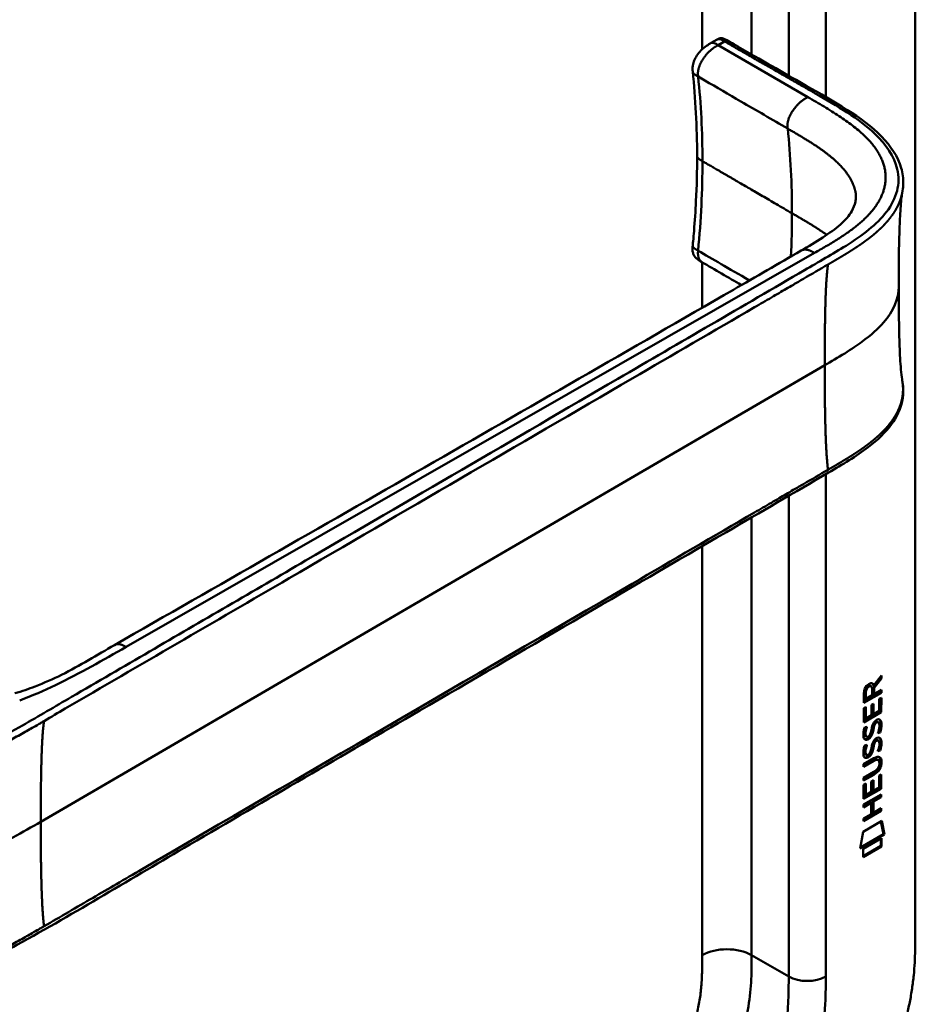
# Model space of a CAD drawing. Header units: millimetres. Extents: x 20 to 833, y 20 to 574.
# Tile 11 of 22: x 374 to 415, y 168 to 213. Entities that reach past the tile are written whole.
import ezdxf

# ---------------------------------------------------------------- set-up
doc = ezdxf.new("R2010")
doc.units = ezdxf.units.MM
doc.header["$LTSCALE"] = 2
doc.layers.add('Sichtbare Kanten(DIN)', color=7, linetype='Continuous', lineweight=50)
doc.layers.add('Sichtbare tangentiale Kanten(DIN)', color=7, linetype='Continuous', lineweight=50)

msp = doc.modelspace()

# ---------------------------------------------------------------- linework, layer by layer
at = {"layer": 'Sichtbare Kanten(DIN)'}
for p, q in [((415.378, 233.433), (415.378, 170.912)), ((406.029, 211.625), (406.311, 211.787)), ((406.029, 211.624), (406.029, 211.624)), ((405.185, 210.314), (405.185, 210.314)), ((405.386, 206.442), (405.386, 206.442)), ((405.603, 201.589), (405.603, 201.589)), ((408.589, 199.853), (408.589, 199.853)), ((413.484, 182.207), (413.822, 182.661)), ((413.822, 182.661), (413.822, 182.519)), ((413.315, 182.195), (413.357, 182.171)), ((413.442, 182.232), (413.484, 182.207)), ((413.78, 182.543), (413.457, 182.11)), ((413.822, 182.519), (413.499, 182.086)), ((413.78, 182.604), (413.78, 182.543)), ((413.78, 182.543), (413.822, 182.519)), ((413.779, 181.894), (413.013, 181.452)), ((413.822, 181.869), (413.013, 181.403)), ((413.013, 181.403), (413.014, 181.833)), ((413.07, 181.9), (413.07, 181.609)), ((413.112, 181.875), (413.112, 181.585)), ((413.112, 181.585), (413.4, 181.751)), ((413.4, 181.751), (413.4, 182.041)), ((413.457, 182.11), (413.456, 181.832)), ((413.456, 181.832), (413.499, 181.808)), ((413.457, 182.11), (413.499, 182.086)), ((413.499, 182.086), (413.499, 181.808)), ((413.499, 181.808), (413.822, 181.994)), ((413.779, 181.969), (413.779, 181.894)), ((413.779, 181.894), (413.822, 181.869)), ((413.822, 181.994), (413.822, 181.869)), ((413.07, 181.609), (413.112, 181.585)), ((413.364, 180.837), (413.365, 181.31)), ((413.365, 181.31), (413.463, 181.367)), ((413.421, 181.342), (413.42, 180.918)), ((413.463, 181.367), (413.463, 180.894)), ((413.723, 181.582), (413.822, 181.639)), ((413.723, 181.044), (413.723, 181.582)), ((413.779, 181.614), (413.779, 181.002)), ((413.822, 181.639), (413.821, 180.977)), ((413.013, 181.166), (413.112, 181.223)), ((413.013, 180.511), (413.013, 181.166)), ((413.779, 181.002), (413.013, 180.56)), ((413.821, 180.977), (413.013, 180.511)), ((413.069, 181.198), (413.069, 180.716)), ((413.112, 181.223), (413.111, 180.691)), ((413.111, 180.691), (413.364, 180.837)), ((413.42, 180.918), (413.463, 180.894)), ((413.463, 180.894), (413.723, 181.044)), ((413.779, 181.002), (413.821, 180.977)), ((413.069, 180.716), (413.111, 180.691)), ((413.484, 180.442), (413.527, 180.418)), ((413.564, 180.527), (413.561, 180.525)), ((413.564, 180.527), (413.607, 180.502)), ((413.607, 180.502), (413.603, 180.501)), ((413.644, 180.534), (413.686, 180.51)), ((413.061, 180.287), (413.157, 180.309)), ((413.074, 179.908), (413.076, 179.904)), ((413.31, 179.963), (413.313, 179.971)), ((413.418, 180.2), (413.46, 180.176)), ((413.432, 180.273), (413.474, 180.249)), ((413.723, 180.073), (413.765, 180.049)), ((413.061, 179.454), (413.156, 179.477)), ((413.102, 179.874), (413.144, 179.849)), ((413.117, 179.884), (413.119, 179.879)), ((413.484, 179.61), (413.526, 179.586)), ((413.564, 179.695), (413.56, 179.693)), ((413.564, 179.695), (413.606, 179.67)), ((413.606, 179.67), (413.603, 179.669)), ((413.643, 179.702), (413.686, 179.678)), ((413.074, 179.076), (413.076, 179.072)), ((413.101, 179.042), (413.144, 179.017)), ((413.116, 179.052), (413.118, 179.047)), ((413.31, 179.131), (413.313, 179.139)), ((413.417, 179.368), (413.46, 179.344)), ((413.431, 179.441), (413.473, 179.417)), ((413.722, 179.241), (413.765, 179.217)), ((413.011, 178.6), (413.477, 178.868)), ((413.441, 178.773), (413.011, 178.525)), ((413.483, 178.749), (413.011, 178.476)), ((413.011, 178.476), (413.011, 178.6)), ((413.635, 178.813), (413.678, 178.789)), ((413.732, 178.636), (413.732, 178.639)), ((413.011, 177.968), (413.483, 178.24)), ((413.434, 178.137), (413.011, 177.893)), ((413.476, 178.113), (413.011, 177.844)), ((413.721, 178.074), (413.819, 178.13)), ((413.777, 178.106), (413.776, 177.493)), ((413.819, 178.13), (413.819, 177.469)), ((413.01, 177.003), (413.011, 177.658)), ((413.011, 177.844), (413.011, 177.968)), ((413.011, 177.658), (413.109, 177.715)), ((413.067, 177.69), (413.066, 177.207)), ((413.109, 177.715), (413.109, 177.183)), ((413.362, 177.802), (413.461, 177.858)), ((413.362, 177.329), (413.362, 177.802)), ((413.418, 177.834), (413.418, 177.41)), ((413.461, 177.858), (413.46, 177.386)), ((413.72, 177.535), (413.721, 178.074)), ((413.776, 177.493), (413.01, 177.052)), ((413.819, 177.469), (413.01, 177.003)), ((413.01, 176.743), (413.818, 177.21)), ((413.066, 177.207), (413.109, 177.183)), ((413.109, 177.183), (413.362, 177.329)), ((413.418, 177.41), (413.46, 177.386)), ((413.46, 177.386), (413.72, 177.535)), ((413.776, 177.493), (413.819, 177.469)), ((413.818, 177.21), (413.818, 177.086)), ((413.319, 176.847), (413.01, 176.669)), ((413.361, 176.823), (413.01, 176.62)), ((413.319, 176.847), (413.361, 176.823)), ((413.361, 176.314), (413.361, 176.823)), ((413.776, 177.111), (413.419, 176.905)), ((413.419, 176.905), (413.419, 176.397)), ((413.419, 176.905), (413.462, 176.881)), ((413.818, 177.086), (413.462, 176.881)), ((413.462, 176.881), (413.462, 176.372)), ((413.776, 177.185), (413.776, 177.111)), ((413.776, 177.111), (413.818, 177.086)), ((413.775, 176.479), (413.009, 176.037)), ((413.818, 176.454), (413.009, 175.988)), ((413.009, 176.111), (413.361, 176.314)), ((413.01, 176.62), (413.01, 176.743)), ((413.419, 176.397), (413.462, 176.372)), ((413.462, 176.372), (413.818, 176.577)), ((413.775, 176.553), (413.775, 176.479)), ((413.775, 176.479), (413.818, 176.454)), ((413.818, 176.577), (413.818, 176.454)), ((412.989, 175.505), (413.839, 175.995)), ((413.009, 175.988), (413.009, 176.111)), ((413.805, 175.975), (413.924, 175.396)), ((413.839, 175.995), (413.966, 175.371)), ((412.859, 174.733), (412.989, 175.505)), ((413.966, 175.371), (412.859, 174.733)), ((413.924, 175.396), (412.868, 174.787)), ((412.989, 174.715), (413.836, 175.203)), ((413.794, 175.179), (413.794, 174.855)), ((413.836, 175.203), (413.836, 174.83)), ((413.924, 175.396), (413.966, 175.371)), ((413.794, 174.855), (412.989, 174.391)), ((413.836, 174.83), (412.989, 174.342)), ((412.989, 174.342), (412.989, 174.715)), ((413.794, 174.855), (413.836, 174.83))]:
    msp.add_line(p, q, dxfattribs=at)
for centre, major_axis, ratio, start_param, end_param in [((413.403, 181.84), (-0.175, 0.346), 0.819444, 0.044165, 1.01691), ((413.052, 181.561), (0.368, 0.732), 0.34929, 5.940544, 6.771352), ((413.009, 181.586), (0.368, 0.732), 0.34929, 5.940544, 6.177403), ((413.446, 181.815), (-0.175, 0.346), 0.819444, 0.044165, 1.01691), ((413.378, 179.868), (0.258, 0.67), 0.280159, 6.239264, 6.601156), ((413.42, 179.844), (0.258, 0.67), 0.280159, 6.079768, 6.601156), ((413.432, 181.131), (0.327, 1.256), 0.153171, 2.885023, 2.945982), ((413.294, 179.962), (0.0284, 0.0613), 0.214041, 4.52817, 4.836248), ((413.285, 180.289), (0.178, 0.418), 0.325758, 2.860979, 3.102051), ((413.475, 181.106), (0.327, 1.256), 0.153171, 2.885023, 2.945982), ((413.328, 180.265), (0.178, 0.418), 0.325758, 2.860979, 3.321272), ((413.377, 179.037), (0.258, 0.669), 0.280374, 6.239236, 6.601395), ((413.42, 179.013), (0.258, 0.669), 0.280374, 6.079702, 6.601395), ((413.456, 180.393), (0.352, 1.35), 0.146604, 2.895407, 2.954548), ((413.287, 179.461), (0.18, 0.422), 0.324198, 2.862775, 3.102561), ((413.498, 180.369), (0.352, 1.35), 0.146604, 2.895407, 2.954548), ((413.329, 179.437), (0.18, 0.422), 0.324198, 2.862775, 3.320606), ((413.293, 179.13), (0.0284, 0.0613), 0.214041, 4.52817, 4.836248), ((412.355, 179.043), (1.388, -0.568), 0.642788, 5.820817, 6.539156), ((412.397, 179.019), (1.388, -0.568), 0.642788, 5.820817, 6.539156), ((412.396, 176.718), (1.355, 2.199), 0.216474, 5.945573, 6.664037), ((407.104, 181.288), (6.595, -2.821), 0.235363, 6.108423, 6.383356), ((412.354, 176.742), (1.355, 2.199), 0.216474, 5.945573, 6.245566)]:
    msp.add_ellipse(centre, major_axis=major_axis, ratio=ratio, start_param=start_param, end_param=end_param, dxfattribs=at)
for points, knots in [([(359.517, 211.749), (360.46, 212.294), (361.403, 212.838), (363.477, 214.036), (364.608, 214.689), (367.097, 216.126), (368.455, 216.91), (371.442, 218.634), (373.071, 219.575), (376.655, 221.644), (378.61, 222.773), (382.911, 225.256), (385.257, 226.61), (390.418, 229.59), (393.233, 231.216), (397.535, 233.699), (399.021, 234.557), (400.507, 235.415)], [0.000002, 0.000002, 0.000002, 0.000002, 1, 1, 2.2, 2.2, 3.64, 3.64, 5.368, 5.368, 7.4416, 7.4416, 9.92992, 9.92992, 12.915904, 12.915904, 14.492315, 14.492315, 14.492315, 14.492315]), ([(405.185, 210.314), (405.182, 210.35), (405.177, 210.391), (405.175, 210.486), (405.179, 210.543), (405.201, 210.674), (405.224, 210.751), (405.288, 210.902), (405.33, 210.977), (405.431, 211.128), (405.493, 211.204), (405.639, 211.357), (405.726, 211.431), (405.887, 211.543), (405.962, 211.586), (406.029, 211.625)], [0, 0, 0, 0, 0.0359077, 0.0359077, 0.0808895, 0.0808895, 0.1413907, 0.1413907, 0.2046198, 0.2046198, 0.2783665, 0.2783665, 0.3691868, 0.3691868, 0.4424007, 0.4424007, 0.4424007, 0.4424007]), ([(406.315, 211.789), (406.326, 211.795), (406.337, 211.802), (406.363, 211.816), (406.378, 211.823), (406.408, 211.834), (406.424, 211.838), (406.456, 211.844), (406.472, 211.846), (406.505, 211.845), (406.523, 211.843), (406.566, 211.835), (406.59, 211.827), (406.659, 211.799), (406.701, 211.776), (406.854, 211.687), (406.959, 211.627), (407.345, 211.407), (407.62, 211.245), (408.725, 210.615), (409.555, 210.137), (411.633, 208.947), (412.951, 208.235), (414.258, 206.902), (414.584, 206.413), (414.799, 205.664), (414.832, 205.424), (414.821, 205.073), (414.813, 204.974), (414.792, 204.847), (414.79, 204.836), (414.788, 204.82), (414.787, 204.816), (414.786, 204.808), (414.785, 204.805), (414.784, 204.8), (414.784, 204.798), (414.783, 204.795), (414.783, 204.794), (414.783, 204.792), (414.783, 204.792), (414.783, 204.791), (414.782, 204.79), (414.782, 204.789), (414.782, 204.789), (414.782, 204.788), (414.782, 204.788), (414.782, 204.788)], [0.000843, 0.000843, 0.000843, 0.000843, 0.012002, 0.012002, 0.024086, 0.024086, 0.036304, 0.036304, 0.04868, 0.04868, 0.063766, 0.063766, 0.086736, 0.086736, 0.130268, 0.130268, 0.24534, 0.24534, 0.53744, 0.53744, 1.413741, 1.413741, 2.732266, 2.732266, 3.383583, 3.383583, 3.678745, 3.678745, 3.79819, 3.79819, 3.809282, 3.809282, 3.813105, 3.813105, 3.815784, 3.815784, 3.817258, 3.817258, 3.818042, 3.818042, 3.818425, 3.818425, 3.819027, 3.819027, 3.819626, 3.819626, 3.819766, 3.819766, 3.819766, 3.819766]), ([(405.185, 202.339), (405.187, 202.356), (405.188, 202.374), (405.195, 202.442), (405.2, 202.494), (405.218, 202.7), (405.232, 202.854), (405.282, 203.47), (405.312, 203.928), (405.369, 205.078), (405.386, 205.765), (405.386, 206.442)], [0, 0, 0, 0, 0.01508, 0.01508, 0.060317, 0.060317, 0.196032, 0.196032, 0.603239, 0.603239, 1.22638, 1.22638, 1.22638, 1.22638]), ([(410.146, 202.114), (410.828, 202.509), (411.502, 202.911), (412.178, 203.519), (412.35, 203.721), (412.548, 204.063), (412.604, 204.206), (412.649, 204.421), (412.657, 204.493), (412.661, 204.596), (412.66, 204.63), (412.657, 204.675), (412.656, 204.69), (412.654, 204.707), (412.654, 204.713), (412.653, 204.717), (412.653, 204.718), (412.653, 204.718)], [0.000047, 0.000047, 0.000047, 0.000047, 0.726132, 0.726132, 1.094003, 1.094003, 1.349296, 1.349296, 1.479575, 1.479575, 1.54524, 1.54524, 1.578485, 1.578485, 1.595558, 1.595558, 1.603306, 1.603306, 1.603306, 1.603306]), ([(414.782, 204.788), (414.772, 204.73), (414.759, 204.647), (414.734, 204.433), (414.72, 204.295), (414.686, 203.858), (414.671, 203.539), (414.625, 202.325), (414.617, 201.393), (414.617, 200.467)], [0, 0, 0, 0, 0.124269, 0.124269, 0.280476, 0.280476, 0.595236, 0.595236, 1.460829, 1.460829, 1.460829, 1.460829]), ([(378.708, 184.052), (388.176, 189.473), (397.642, 194.895), (408.082, 200.921), (409.114, 201.517), (410.146, 202.114)], [0, 0, 0, 0, 10.000028, 10.000028, 11.098058, 11.098058, 11.098058, 11.098058]), ([(405.602, 201.588), (405.584, 201.598), (405.563, 201.61), (405.519, 201.636), (405.496, 201.65), (405.447, 201.681), (405.422, 201.699), (405.369, 201.741), (405.342, 201.767), (405.287, 201.827), (405.262, 201.863), (405.218, 201.946), (405.2, 201.995), (405.177, 202.107), (405.174, 202.171), (405.179, 202.269), (405.182, 202.305), (405.185, 202.339)], [0, 0, 0, 0, 0.0211447, 0.0211447, 0.0416819, 0.0416819, 0.0646787, 0.0646787, 0.0929056, 0.0929056, 0.1280334, 0.1280334, 0.1708261, 0.1708261, 0.2232514, 0.2232514, 0.2531817, 0.2531817, 0.2531817, 0.2531817]), ([(414.617, 200.467), (414.617, 199.696), (414.624, 198.922), (414.654, 197.788), (414.668, 197.412), (414.701, 196.878), (414.714, 196.703), (414.746, 196.382), (414.766, 196.234), (414.782, 196.146)], [0, 0, 0, 0, 0.721466, 0.721466, 1.084261, 1.084261, 1.269024, 1.269024, 1.460513, 1.460513, 1.460513, 1.460513]), ([(414.782, 196.146), (414.782, 196.145), (414.782, 196.145), (414.782, 196.144), (414.782, 196.143), (414.782, 196.142), (414.782, 196.142), (414.783, 196.14), (414.783, 196.14), (414.783, 196.138), (414.783, 196.137), (414.784, 196.135), (414.784, 196.133), (414.785, 196.13), (414.785, 196.127), (414.786, 196.121), (414.787, 196.116), (414.789, 196.103), (414.791, 196.093), (414.797, 196.059), (414.8, 196.035), (414.813, 195.94), (414.819, 195.873), (414.833, 195.606), (414.817, 195.413), (414.702, 194.853), (414.532, 194.495), (414.015, 193.784), (413.643, 193.433), (412.676, 192.694), (412.041, 192.321), (409.848, 191.042), (408.287, 190.134), (402.045, 186.499), (397.364, 183.773), (389.171, 179.003), (385.66, 176.958), (379.516, 173.38), (376.951, 171.809), (373.389, 169.855), (372.479, 169.411), (370.947, 168.91), (370.381, 168.756), (369.499, 168.685), (369.185, 168.693), (368.722, 168.772), (368.563, 168.812), (368.331, 168.893), (368.254, 168.924), (368.139, 168.977), (368.1, 168.996), (368.042, 169.026), (368.023, 169.036), (367.993, 169.053), (367.982, 169.059), (367.967, 169.067), (367.961, 169.071), (367.953, 169.075), (367.95, 169.077), (367.946, 169.079), (367.944, 169.08), (367.942, 169.082), (367.94, 169.083), (367.939, 169.083)], [0, 0, 0, 0, 0.000812, 0.000812, 0.001159, 0.001159, 0.001709, 0.001709, 0.00226, 0.00226, 0.00297, 0.00297, 0.004051, 0.004051, 0.005946, 0.005946, 0.009784, 0.009784, 0.018899, 0.018899, 0.044942, 0.044942, 0.123041, 0.123041, 0.357876, 0.357876, 0.819393, 0.819393, 1.341428, 1.341428, 2.016287, 2.016287, 3.678544, 3.678544, 8.665313, 8.665313, 12.405389, 12.405389, 15.210451, 15.210451, 16.085372, 16.085372, 16.55485, 16.55485, 16.809473, 16.809473, 16.944798, 16.944798, 17.014076, 17.014076, 17.049094, 17.049094, 17.066817, 17.066817, 17.075861, 17.075861, 17.080537, 17.080537, 17.082986, 17.082986, 17.084274, 17.084274, 17.085621, 17.085621, 17.085621, 17.085621]), ([(374.149, 181.846), (374.471, 181.935), (374.777, 182.04), (375.496, 182.318), (375.897, 182.5), (377.14, 183.116), (377.902, 183.59), (378.708, 184.052)], [0, 0, 0, 0, 0.257742, 0.257742, 0.636588, 0.636588, 1.488142, 1.488142, 1.488142, 1.488142]), ([(413.635, 178.813), (413.633, 178.815), (413.63, 178.816), (413.61, 178.825), (413.59, 178.826), (413.529, 178.818), (413.484, 178.798), (413.441, 178.773)], [0.06065051, 0.06065051, 0.06065051, 0.06065051, 0.06439039, 0.06439039, 0.08887549, 0.08887549, 0.13413559, 0.13413559, 0.13413559, 0.13413559]), ([(413.732, 178.639), (413.732, 178.654), (413.732, 178.669), (413.727, 178.711), (413.721, 178.736), (413.7, 178.773), (413.687, 178.785), (413.653, 178.8), (413.633, 178.802), (413.571, 178.794), (413.526, 178.773), (413.483, 178.749)], [0, 0, 0, 0, 0.0140042, 0.0140042, 0.0408947, 0.0408947, 0.0643904, 0.0643904, 0.0888755, 0.0888755, 0.1341356, 0.1341356, 0.1341356, 0.1341356]), ([(407.73, 157.749), (407.896, 157.845), (408.229, 158.042), (408.65, 158.306), (409.074, 158.588), (409.414, 158.83), (409.839, 159.154), (410.179, 159.433), (410.6, 159.805), (410.934, 160.122), (411.344, 160.542), (411.666, 160.897), (412.058, 161.361), (412.362, 161.748), (412.727, 162.249), (413.007, 162.663), (413.339, 163.194), (413.59, 163.627), (413.882, 164.175), (414.098, 164.619), (414.344, 165.176), (414.522, 165.622), (414.72, 166.177), (414.858, 166.618), (415.005, 167.162), (415.103, 167.59), (415.201, 168.115), (415.262, 168.527), (415.317, 169.029), (415.346, 169.421), (415.368, 169.899), (415.378, 170.366), (415.378, 170.731), (415.378, 170.912)], [0.0000069, 0.0000069, 0.0000069, 0.0000069, 0.0407043, 0.0814017, 0.1017504, 0.1424478, 0.1627965, 0.203494, 0.2238427, 0.2645401, 0.2848888, 0.3255862, 0.3459349, 0.3866323, 0.406981, 0.4476784, 0.4680271, 0.5087246, 0.5290733, 0.5697707, 0.5901194, 0.6308168, 0.6511655, 0.6918629, 0.7122116, 0.752909, 0.7732577, 0.8139552, 0.8343039, 0.8750013, 0.89535, 0.9360474, 0.9767448, 0.9767448, 0.9767448, 0.9767448])]:
    msp.add_open_spline(points, degree=3, knots=knots, dxfattribs=at)
for points in [[(406.311, 211.787), (406.312, 211.788), (406.312, 211.788), (406.313, 211.788)], [(405.386, 206.442), (405.386, 207.773), (405.311, 209.088), (405.185, 210.314)], [(407.415, 200.536), (406.811, 200.887), (406.207, 201.237), (405.602, 201.588)], [(413.014, 181.833), (413.018, 181.979), (413.083, 182.168), (413.257, 182.268)], [(413.315, 182.195), (413.293, 182.208), (413.261, 182.205), (413.216, 182.179)], [(413.4, 182.041), (413.4, 182.13), (413.376, 182.222), (413.258, 182.155)], [(413.364, 180.169), (413.388, 180.303), (413.417, 180.389), (413.457, 180.467)], [(413.484, 180.442), (413.464, 180.402), (413.447, 180.347), (413.432, 180.273)], [(413.457, 180.467), (413.483, 180.518), (413.52, 180.563), (413.571, 180.6)], [(413.527, 180.418), (413.507, 180.377), (413.489, 180.322), (413.474, 180.249)], [(413.561, 180.525), (413.526, 180.505), (413.505, 180.482), (413.484, 180.442)], [(413.603, 180.501), (413.569, 180.481), (413.548, 180.458), (413.527, 180.418)], [(413.571, 180.6), (413.652, 180.66), (413.732, 180.673), (413.787, 180.601)], [(413.721, 180.228), (413.741, 180.348), (413.741, 180.438), (413.711, 180.485)], [(413.726, 180.645), (413.733, 180.64), (413.739, 180.633), (413.744, 180.626)], [(413.744, 180.626), (413.776, 180.585), (413.791, 180.522), (413.791, 180.434)], [(413.791, 180.434), (413.791, 180.406), (413.789, 180.377), (413.786, 180.345)], [(413.787, 180.601), (413.818, 180.56), (413.833, 180.497), (413.833, 180.409)], [(413.833, 180.409), (413.833, 180.382), (413.831, 180.352), (413.829, 180.32)], [(413.026, 179.783), (413.001, 179.847), (412.992, 179.919), (413.004, 180.033)], [(413.004, 180.033), (413.009, 180.081), (413.021, 180.156), (413.041, 180.224)], [(413.041, 180.224), (413.047, 180.243), (413.061, 180.286), (413.061, 180.287)], [(413.071, 180.157), (413.053, 180.064), (413.051, 179.989), (413.067, 179.928)], [(413.105, 180.297), (413.094, 180.255), (413.077, 180.19), (413.071, 180.157)], [(413.113, 180.132), (413.095, 180.039), (413.093, 179.965), (413.11, 179.904)], [(413.157, 180.309), (413.157, 180.309), (413.123, 180.183), (413.113, 180.132)], [(413.177, 179.843), (413.218, 179.848), (413.272, 179.89), (413.301, 179.945)], [(413.363, 179.992), (413.331, 179.904), (413.276, 179.82), (413.186, 179.77)], [(413.406, 179.967), (413.373, 179.88), (413.318, 179.796), (413.228, 179.745)], [(413.313, 179.971), (413.333, 180.018), (413.349, 180.08), (413.364, 180.169)], [(413.418, 180.2), (413.402, 180.113), (413.385, 180.049), (413.363, 179.992)], [(413.46, 180.176), (413.445, 180.089), (413.427, 180.024), (413.406, 179.967)], [(413.432, 180.273), (413.429, 180.262), (413.418, 180.201), (413.418, 180.2)], [(413.474, 180.249), (413.472, 180.238), (413.46, 180.177), (413.46, 180.176)], [(413.661, 180.017), (413.661, 180.017), (413.705, 180.125), (413.721, 180.228)], [(413.765, 180.049), (413.759, 180.047), (413.661, 180.017), (413.661, 180.017)], [(413.723, 180.073), (413.72, 180.072), (413.699, 180.066), (413.677, 180.059)], [(413.786, 180.345), (413.778, 180.232), (413.733, 180.098), (413.723, 180.073)], [(413.829, 180.32), (413.82, 180.207), (413.776, 180.074), (413.765, 180.049)], [(413.184, 179.724), (413.121, 179.699), (413.056, 179.709), (413.026, 179.783)], [(413.142, 179.749), (413.112, 179.737), (413.081, 179.732), (413.054, 179.74)], [(413.104, 179.465), (413.093, 179.423), (413.077, 179.358), (413.07, 179.324)], [(413.156, 179.477), (413.156, 179.477), (413.122, 179.351), (413.113, 179.3)], [(413.186, 179.77), (413.157, 179.754), (413.151, 179.753), (413.142, 179.749)], [(413.228, 179.745), (413.2, 179.729), (413.194, 179.728), (413.184, 179.724)], [(413.364, 179.337), (413.387, 179.471), (413.416, 179.557), (413.456, 179.635)], [(413.484, 179.61), (413.464, 179.57), (413.446, 179.515), (413.431, 179.441)], [(413.456, 179.635), (413.483, 179.686), (413.519, 179.731), (413.57, 179.768)], [(413.526, 179.586), (413.506, 179.545), (413.489, 179.49), (413.473, 179.417)], [(413.56, 179.693), (413.526, 179.673), (413.505, 179.65), (413.484, 179.61)], [(413.603, 179.669), (413.568, 179.649), (413.547, 179.626), (413.526, 179.586)], [(413.57, 179.768), (413.652, 179.827), (413.732, 179.841), (413.786, 179.769)], [(413.721, 179.396), (413.74, 179.516), (413.74, 179.606), (413.71, 179.653)], [(413.786, 179.513), (413.777, 179.4), (413.733, 179.266), (413.722, 179.241)], [(413.726, 179.813), (413.732, 179.808), (413.738, 179.801), (413.744, 179.794)], [(413.744, 179.794), (413.775, 179.753), (413.79, 179.69), (413.79, 179.602)], [(413.828, 179.488), (413.82, 179.375), (413.775, 179.242), (413.765, 179.217)], [(413.786, 179.769), (413.817, 179.728), (413.833, 179.665), (413.833, 179.577)], [(413.79, 179.602), (413.79, 179.574), (413.788, 179.545), (413.786, 179.513)], [(413.833, 179.577), (413.833, 179.55), (413.831, 179.52), (413.828, 179.488)], [(413.026, 178.951), (413, 179.015), (412.992, 179.087), (413.004, 179.201)], [(413.004, 179.201), (413.009, 179.249), (413.02, 179.323), (413.041, 179.392)], [(413.041, 179.392), (413.046, 179.411), (413.061, 179.454), (413.061, 179.454)], [(413.07, 179.324), (413.052, 179.232), (413.05, 179.157), (413.067, 179.096)], [(413.113, 179.3), (413.094, 179.207), (413.093, 179.133), (413.109, 179.072)], [(413.176, 179.011), (413.218, 179.016), (413.271, 179.058), (413.301, 179.113)], [(413.363, 179.16), (413.33, 179.072), (413.275, 178.988), (413.185, 178.938)], [(413.405, 179.135), (413.373, 179.048), (413.317, 178.964), (413.228, 178.913)], [(413.313, 179.139), (413.332, 179.186), (413.348, 179.248), (413.364, 179.337)], [(413.417, 179.368), (413.402, 179.281), (413.384, 179.217), (413.363, 179.16)], [(413.46, 179.344), (413.444, 179.256), (413.427, 179.192), (413.405, 179.135)], [(413.431, 179.441), (413.429, 179.43), (413.417, 179.369), (413.417, 179.368)], [(413.473, 179.417), (413.471, 179.405), (413.46, 179.345), (413.46, 179.344)], [(413.66, 179.185), (413.66, 179.185), (413.704, 179.293), (413.721, 179.396)], [(413.765, 179.217), (413.759, 179.215), (413.66, 179.185), (413.66, 179.185)], [(413.722, 179.241), (413.72, 179.24), (413.699, 179.234), (413.676, 179.227)], [(413.184, 178.892), (413.121, 178.867), (413.056, 178.877), (413.026, 178.951)], [(413.141, 178.917), (413.111, 178.905), (413.081, 178.9), (413.054, 178.908)], [(413.185, 178.938), (413.157, 178.922), (413.151, 178.921), (413.141, 178.917)], [(413.228, 178.913), (413.199, 178.897), (413.193, 178.896), (413.184, 178.892)]]:
    msp.add_open_spline(points, degree=3, dxfattribs=at)
msp.add_rational_spline([(414.782, 196.146), (414.782, 196.146), (414.782, 196.146), (414.782, 196.146)], [0.999508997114, 0.999509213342, 0.999509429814, 0.999509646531], degree=3, dxfattribs=at)
at = {"layer": 'Sichtbare tangentiale Kanten(DIN)'}
for p, q in [((405.62, 211.334), (405.62, 231.719)), ((407.882, 211.096), (407.882, 231.719)), ((409.579, 210.123), (409.579, 230.739)), ((411.276, 230.739), (411.276, 209.152)), ((406.643, 211.696), (406.352, 211.528)), ((406.352, 211.528), (410.455, 209.145)), ((405.433, 210.084), (405.433, 210.082)), ((409.579, 208.153), (409.579, 208.153)), ((405.62, 206.217), (405.62, 206.217)), ((411.276, 202.871), (411.276, 202.871)), ((410.761, 202.008), (379.233, 183.964)), ((405.433, 202.111), (405.433, 202.113)), ((410.763, 202.009), (410.761, 202.008)), ((412.054, 202.248), (412.054, 202.248)), ((405.62, 199.5), (405.62, 201.577)), ((408.954, 200.066), (408.954, 200.066)), ((375.328, 175.96), (411.229, 196.866)), ((411.276, 192.019), (411.276, 192.019)), ((411.276, 191.875), (411.276, 168.871)), ((409.579, 191.031), (409.579, 191.031)), ((409.579, 168.871), (409.579, 190.886)), ((407.882, 190.042), (407.882, 190.042)), ((407.882, 169.851), (407.882, 189.898)), ((405.62, 188.725), (405.62, 188.725)), ((405.62, 169.851), (405.62, 188.581)), ((413.216, 182.179), (413.258, 182.155)), ((413.07, 181.9), (413.112, 181.875)), ((413.561, 180.525), (413.603, 180.501)), ((413.744, 180.626), (413.787, 180.601)), ((413.791, 180.434), (413.833, 180.409)), ((413.067, 179.928), (413.11, 179.904)), ((413.071, 180.157), (413.113, 180.132)), ((413.074, 179.908), (413.117, 179.884)), ((413.363, 179.992), (413.406, 179.967)), ((413.786, 180.345), (413.829, 180.32)), ((413.076, 179.904), (413.119, 179.879)), ((413.142, 179.749), (413.184, 179.724)), ((413.186, 179.77), (413.228, 179.745)), ((413.56, 179.693), (413.603, 179.669)), ((413.744, 179.794), (413.786, 179.769)), ((413.786, 179.513), (413.828, 179.488)), ((413.79, 179.602), (413.833, 179.577)), ((413.067, 179.096), (413.109, 179.072)), ((413.07, 179.324), (413.113, 179.3)), ((413.074, 179.076), (413.116, 179.052)), ((413.076, 179.072), (413.118, 179.047)), ((413.363, 179.16), (413.405, 179.135)), ((413.141, 178.917), (413.184, 178.892)), ((413.185, 178.938), (413.228, 178.913)), ((413.441, 178.773), (413.483, 178.749)), ((413.79, 178.72), (413.832, 178.695)), ((413.434, 178.137), (413.476, 178.113)), ((407.882, 169.851), (409.579, 168.871))]:
    msp.add_line(p, q, dxfattribs=at)
for major_axis, start_param, end_param in [((21.528, 37.287), 5.497784, 5.611427), ((-21.528, -37.287), 2.300587, 2.356191)]:
    msp.add_ellipse((379.285, 186.25), major_axis=major_axis, ratio=0.57735, start_param=start_param, end_param=end_param, dxfattribs=at)
for points, degree, knots in [([(406.643, 211.696), (406.646, 211.694), (406.648, 211.693), (406.65, 211.692), (406.735, 211.643), (406.818, 211.594), (406.901, 211.547), (406.984, 211.5), (407.066, 211.452), (407.148, 211.404), (407.231, 211.357), (407.314, 211.309), (407.398, 211.261), (407.482, 211.213), (407.568, 211.163), (407.655, 211.113), (407.699, 211.088), (407.743, 211.063), (407.788, 211.037), (407.832, 211.012), (407.877, 210.986), (407.922, 210.96), (408.012, 210.908), (408.105, 210.855), (408.197, 210.802), (408.29, 210.749), (408.383, 210.696), (408.475, 210.643), (408.567, 210.59), (408.659, 210.537), (408.749, 210.486), (408.839, 210.434), (408.928, 210.383), (409.015, 210.333), (409.102, 210.283), (409.188, 210.234), (409.273, 210.186), (409.358, 210.137), (409.441, 210.089), (409.525, 210.041), (409.608, 209.993), (409.692, 209.946), (409.775, 209.898), (409.859, 209.85), (409.942, 209.802), (410.027, 209.754), (410.111, 209.706), (410.196, 209.657), (410.281, 209.608), (410.366, 209.56), (410.452, 209.511), (410.538, 209.461), (410.624, 209.412), (410.71, 209.363), (410.796, 209.313), (411.813, 208.731), (412.785, 208.17), (413.524, 207.466), (414.039, 206.975), (414.42, 206.413), (414.552, 205.844), (414.707, 205.175), (414.528, 204.504), (414.059, 203.888), (413.622, 203.314), (412.949, 202.807), (412.205, 202.341), (411.594, 201.959), (410.944, 201.593), (410.304, 201.221), (407.459, 199.564), (404.601, 197.9), (401.75, 196.239), (396.988, 193.466), (392.221, 190.691), (387.458, 187.917), (385.076, 186.53), (382.694, 185.143), (380.312, 183.756), (379.121, 183.062), (377.93, 182.369), (376.739, 181.675), (375.989, 181.238), (375.242, 180.795), (374.486, 180.368), (374.041, 180.117), (373.593, 179.875), (373.117, 179.644), (373.006, 179.59), (372.895, 179.538), (372.777, 179.484)], 3, [0, 0, 0, 0, 0.002518, 0.002518, 0.002518, 0.094944, 0.094944, 0.094944, 0.18737, 0.18737, 0.18737, 0.279796, 0.279796, 0.279796, 0.372222, 0.372222, 0.372222, 0.418434, 0.418434, 0.418434, 0.464647, 0.464647, 0.464647, 0.557073, 0.557073, 0.557073, 0.649499, 0.649499, 0.649499, 0.741925, 0.741925, 0.741925, 0.834351, 0.834351, 0.834351, 0.926776, 0.926776, 0.926776, 1.019202, 1.019202, 1.019202, 1.111628, 1.111628, 1.111628, 1.204054, 1.204054, 1.204054, 1.29648, 1.29648, 1.29648, 1.388905, 1.388905, 1.388905, 1.481331, 1.481331, 1.481331, 2.571552, 2.571552, 2.571552, 3.331424, 3.331424, 3.331424, 4.2235, 4.2235, 4.2235, 5.055186, 5.055186, 5.055186, 5.737675, 5.737675, 5.737675, 8.775646, 8.775646, 8.775646, 13.850256, 13.850256, 13.850256, 16.38756, 16.38756, 16.38756, 17.656213, 17.656213, 17.656213, 18.455338, 18.455338, 18.455338, 18.924865, 18.924865, 18.924865, 19.034762, 19.034762, 19.034762, 19.034762]), ([(405.433, 210.084), (405.429, 210.125), (405.421, 210.199), (405.419, 210.317), (405.451, 210.487), (405.603, 210.847), (405.832, 211.158), (406.054, 211.355), (406.219, 211.451), (406.352, 211.528)], 5, [0, 0, 0, 0, 0, 0, 0.166667, 0.305556, 0.444444, 0.537037, 1, 1, 1, 1, 1, 1]), ([(406.313, 211.788), (406.313, 211.789), (406.314, 211.789), (406.361, 211.814), (406.422, 211.803), (406.538, 211.757), (406.592, 211.725), (406.643, 211.696)], 3, [0.1123448, 0.1123448, 0.1123448, 0.1123448, 0.1133897, 0.1133897, 0.1721179, 0.1721179, 0.228328, 0.228328, 0.228328, 0.228328]), ([(409.534, 207.701), (408.828, 208.112), (408.097, 208.537), (407.387, 208.95), (406.826, 209.277), (406.286, 209.59), (405.739, 209.907), (405.638, 209.965), (405.536, 210.024), (405.433, 210.084)], 3, [0, 0, 0, 0, 0.516956, 0.516956, 0.516956, 0.924613, 0.924613, 0.924613, 1, 1, 1, 1]), ([(405.433, 210.082), (405.433, 210.08), (405.433, 210.08), (405.433, 210.079), (405.564, 208.833), (405.629, 207.541), (405.629, 206.211)], 3, [-3.015859, -3.015859, -3.015859, -3.015859, -3.014661, -3.014661, -3.014661, -1.789448, -1.789448, -1.789448, -1.789448]), ([(405.433, 202.113), (405.433, 202.116), (405.433, 202.116), (405.433, 202.117), (405.564, 203.514), (405.629, 204.881), (405.629, 206.211)], 3, [-3.015859, -3.015859, -3.015859, -3.015859, -3.014661, -3.014661, -3.014661, -1.789448, -1.789448, -1.789448, -1.789448]), ([(405.433, 202.111), (405.42, 201.965), (405.419, 201.815), (405.482, 201.706), (405.511, 201.657), (405.552, 201.618), (405.603, 201.589)], 3, [0, 0, 0, 0, 0.3185363, 0.3185363, 0.3185363, 0.4627076, 0.4627076, 0.4627076, 0.4627076]), ([(411.38, 201.478), (411.006, 201.261), (410.632, 201.043), (410.258, 200.825), (410.103, 200.735), (409.949, 200.645), (409.794, 200.555), (409.575, 200.427), (409.356, 200.3), (409.137, 200.172), (409.021, 200.105), (408.906, 200.038), (408.79, 199.97), (408.532, 199.82), (408.273, 199.669), (408.015, 199.519), (406.145, 198.43), (404.275, 197.341), (402.405, 196.252)], 3, [0, 0, 0, 0, 0.398413, 0.398413, 0.398413, 0.557467, 0.557467, 0.557467, 0.796366, 0.796366, 0.796366, 0.913432, 0.913432, 0.913432, 1.194862, 1.194862, 1.194862, 3.186788, 3.186788, 3.186788, 3.186788]), ([(411.229, 196.866), (411.53, 197.041), (411.832, 197.217), (412.143, 197.41), (412.455, 197.603), (412.717, 197.779), (412.933, 197.937), (413.364, 198.251), (413.673, 198.532), (413.923, 198.82), (414.387, 199.357), (414.62, 199.909), (414.62, 200.466)], 3, [0, 0, 0, 0, 0.240648, 0.240648, 0.240648, 0.481295, 0.481295, 0.481295, 0.96259, 0.96259, 0.96259, 1.859268, 1.859268, 1.859268, 1.859268]), ([(402.405, 196.252), (397.173, 193.205), (391.936, 190.156), (386.705, 187.11), (383.287, 185.119), (379.87, 183.13), (376.453, 181.139), (376.128, 180.951), (375.804, 180.762), (375.48, 180.573)], 3, [3.186788, 3.186788, 3.186788, 3.186788, 8.760538, 8.760538, 8.760538, 12.401919, 12.401919, 12.401919, 12.747463, 12.747463, 12.747463, 12.747463]), ([(411.38, 192.079), (411.006, 191.861), (410.632, 191.644), (410.258, 191.426), (410.102, 191.335), (409.947, 191.245), (409.791, 191.154), (409.573, 191.027), (409.355, 190.9), (409.137, 190.773), (409.021, 190.706), (408.905, 190.638), (408.789, 190.57), (408.531, 190.42), (408.273, 190.27), (408.015, 190.12), (406.145, 189.031), (404.275, 187.942), (402.405, 186.853)], 3, [0, 0, 0, 0, 0.398412, 0.398412, 0.398412, 0.558361, 0.558361, 0.558361, 0.796365, 0.796365, 0.796365, 0.913785, 0.913785, 0.913785, 1.19486, 1.19486, 1.19486, 3.18679, 3.18679, 3.18679, 3.18679]), ([(402.405, 186.853), (394.926, 182.498), (387.446, 178.142), (379.967, 173.787), (379.579, 173.561), (379.191, 173.335), (378.803, 173.109), (378.443, 172.899), (378.083, 172.69), (377.723, 172.48), (376.976, 172.045), (376.228, 171.609), (375.48, 171.174)], 3, [3.18679, 3.18679, 3.18679, 3.18679, 11.154099, 11.154099, 11.154099, 11.571149, 11.571149, 11.571149, 11.950756, 11.950756, 11.950756, 12.747463, 12.747463, 12.747463, 12.747463]), ([(379.233, 183.964), (378.185, 183.365), (377.141, 182.76), (376.006, 182.216), (375.483, 181.966), (374.94, 181.729), (374.365, 181.52)], 3, [0, 0, 0, 0, 0.684839, 0.684839, 0.684839, 1, 1, 1, 1]), ([(375.48, 180.573), (375.433, 180.546), (375.387, 180.519), (375.34, 180.492), (375.283, 180.458), (375.226, 180.425), (375.164, 180.389), (375.051, 180.324), (374.953, 180.267), (374.857, 180.212), (374.849, 180.208), (374.841, 180.203), (374.832, 180.198), (374.731, 180.14), (374.636, 180.086), (374.54, 180.032), (374.435, 179.973), (374.331, 179.916), (374.226, 179.858), (374.121, 179.801), (374.015, 179.744), (373.91, 179.688), (373.879, 179.672), (373.848, 179.655), (373.816, 179.638), (373.738, 179.598), (373.661, 179.558), (373.583, 179.519), (373.472, 179.462), (373.36, 179.407), (373.248, 179.352), (373.134, 179.297), (373.02, 179.243), (372.906, 179.191)], 3, [0, 0, 0, 0, 0.0493687, 0.0493687, 0.0493687, 0.1101418, 0.1101418, 0.1101418, 0.2201433, 0.2201433, 0.2201433, 0.2290985, 0.2290985, 0.2290985, 0.3299892, 0.3299892, 0.3299892, 0.4391613, 0.4391613, 0.4391613, 0.5480388, 0.5480388, 0.5480388, 0.5800984, 0.5800984, 0.5800984, 0.6576871, 0.6576871, 0.6576871, 0.7681813, 0.7681813, 0.7681813, 0.8792555, 0.8792555, 0.8792555, 0.8792555]), ([(372.752, 174.577), (373.179, 174.773), (373.596, 174.984), (374.049, 175.232), (374.503, 175.479), (374.916, 175.72), (375.328, 175.96)], 3, [0, 0, 0, 0, 0.4403832, 0.4403832, 0.4403832, 0.8807664, 0.8807664, 0.8807664, 0.8807664]), ([(375.48, 171.174), (375.432, 171.146), (375.384, 171.118), (375.336, 171.09), (375.281, 171.058), (375.225, 171.025), (375.164, 170.99), (375.051, 170.925), (374.953, 170.868), (374.857, 170.813), (374.847, 170.807), (374.837, 170.801), (374.826, 170.795), (374.727, 170.739), (374.634, 170.686), (374.539, 170.633), (374.434, 170.574), (374.33, 170.516), (374.225, 170.458), (374.119, 170.401), (374.014, 170.344), (373.908, 170.288), (373.868, 170.267), (373.826, 170.245), (373.784, 170.223), (373.717, 170.188), (373.65, 170.153), (373.582, 170.119), (373.47, 170.062), (373.359, 170.007), (373.245, 169.951), (373.133, 169.897), (373.019, 169.844), (372.909, 169.793), (372.906, 169.792), (372.905, 169.791), (372.904, 169.791)], 3, [0, 0, 0, 0, 0.0507807, 0.0507807, 0.0507807, 0.1102021, 0.1102021, 0.1102021, 0.2202767, 0.2202767, 0.2202767, 0.2309529, 0.2309529, 0.2309529, 0.3302295, 0.3302295, 0.3302295, 0.4395805, 0.4395805, 0.4395805, 0.5485418, 0.5485418, 0.5485418, 0.5906345, 0.5906345, 0.5906345, 0.6580998, 0.6580998, 0.6580998, 0.7689055, 0.7689055, 0.7689055, 0.8770848, 0.8770848, 0.8770848, 0.8799746, 0.8799746, 0.8799746, 0.8799746]), ([(400.376, 161.178), (400.422, 161.205), (400.469, 161.232), (400.515, 161.258), (400.64, 161.331), (400.765, 161.404), (400.89, 161.478), (400.934, 161.504), (400.977, 161.529), (401.02, 161.555), (401.041, 161.568), (401.063, 161.582), (401.084, 161.595), (401.106, 161.608), (401.127, 161.621), (401.15, 161.635), (401.238, 161.689), (401.321, 161.741), (401.407, 161.797), (401.409, 161.798), (401.411, 161.799), (401.414, 161.801), (401.588, 161.913), (401.754, 162.026), (401.922, 162.148), (401.925, 162.15), (401.927, 162.152), (401.93, 162.153), (402.1, 162.277), (402.267, 162.406), (402.434, 162.546), (402.436, 162.547), (402.437, 162.548), (402.439, 162.549), (402.608, 162.691), (402.777, 162.843), (402.941, 163.002), (402.942, 163.003), (402.943, 163.004), (402.944, 163.005), (403.109, 163.166), (403.274, 163.339), (403.432, 163.519), (403.59, 163.7), (403.744, 163.89), (403.891, 164.088), (404.038, 164.285), (404.179, 164.491), (404.311, 164.701), (404.444, 164.914), (404.57, 165.134), (404.685, 165.356), (404.799, 165.577), (404.905, 165.804), (404.998, 166.03), (405.092, 166.255), (405.175, 166.484), (405.245, 166.709), (405.315, 166.932), (405.374, 167.157), (405.422, 167.377), (405.422, 167.378), (405.423, 167.38), (405.423, 167.381), (405.47, 167.597), (405.507, 167.81), (405.534, 168.02), (405.535, 168.023), (405.535, 168.026), (405.535, 168.029), (405.563, 168.237), (405.581, 168.441), (405.594, 168.649), (405.594, 168.652), (405.595, 168.655), (405.595, 168.657), (405.601, 168.76), (405.606, 168.859), (405.609, 168.959), (405.613, 169.063), (405.615, 169.165), (405.617, 169.266), (405.62, 169.463), (405.62, 169.657), (405.62, 169.851)], 3, [0, 0, 0, 0, 0.049086, 0.049086, 0.049086, 0.181856, 0.181856, 0.181856, 0.227566, 0.227566, 0.227566, 0.250422, 0.250422, 0.250422, 0.273278, 0.273278, 0.273278, 0.362539, 0.362539, 0.362539, 0.364701, 0.364701, 0.364701, 0.544762, 0.544762, 0.544762, 0.547577, 0.547577, 0.547577, 0.72973, 0.72973, 0.72973, 0.73138, 0.73138, 0.73138, 0.916509, 0.916509, 0.916509, 0.917593, 0.917593, 0.917593, 1.105005, 1.105005, 1.105005, 1.29248, 1.29248, 1.29248, 1.479975, 1.479975, 1.479975, 1.668694, 1.668694, 1.668694, 1.856674, 1.856674, 1.856674, 2.043542, 2.043542, 2.043542, 2.228635, 2.228635, 2.228635, 2.229961, 2.229961, 2.229961, 2.411764, 2.411764, 2.411764, 2.414482, 2.414482, 2.414482, 2.594841, 2.594841, 2.594841, 2.597037, 2.597037, 2.597037, 2.686284, 2.686284, 2.686284, 2.778136, 2.778136, 2.778136, 2.956121, 2.956121, 2.956121, 2.956121]), ([(401.507, 159.219), (402.235, 159.638), (402.957, 160.069), (403.659, 160.634), (404.486, 161.3), (405.279, 162.147), (405.938, 163.113), (406.635, 164.135), (407.171, 165.275), (407.484, 166.369), (407.736, 167.25), (407.842, 168.095), (407.871, 168.9), (407.882, 169.22), (407.882, 169.534), (407.882, 169.851)], 3, [0.000004, 0.000004, 0.000004, 0.000004, 0.743009, 0.743009, 0.743009, 1.617876, 1.617876, 1.617876, 2.543098, 2.543098, 2.543098, 3.288503, 3.288503, 3.288503, 3.584828, 3.584828, 3.584828, 3.584828]), ([(403.205, 158.239), (403.432, 158.37), (403.884, 158.631), (404.545, 159.048), (405.186, 159.508), (406.011, 160.193), (406.982, 161.199), (407.996, 162.614), (408.796, 164.168), (409.237, 165.494), (409.449, 166.54), (409.542, 167.318), (409.579, 168.092), (409.579, 168.61), (409.579, 168.871)], 3, [59.615883, 59.615883, 59.615883, 59.615883, 59.859385, 60.102886, 60.346387, 60.589889, 61.076891, 61.563894, 62.050896, 62.537899, 62.7814, 63.024901, 63.268403, 63.511905, 63.511905, 63.511905, 63.511905]), ([(411.276, 168.871), (411.276, 168.61), (411.276, 168.072), (411.236, 167.221), (411.131, 166.336), (410.885, 165.12), (410.446, 163.797), (409.972, 162.808), (409.774, 162.44)], 3, [59.615882, 59.615882, 59.615882, 59.615882, 59.859385, 60.102886, 60.346388, 60.589889, 61.076892, 61.376104, 61.376104, 61.376104, 61.376104])]:
    msp.add_open_spline(points, degree=degree, knots=knots, dxfattribs=at)
for points, degree in [([(406.352, 211.528), (406.216, 211.606), (406.097, 211.662), (406.029, 211.624)], 3), ([(405.185, 210.314), (405.19, 210.265), (405.221, 210.218), (405.278, 210.173), (405.354, 210.13), (405.433, 210.084)], 5), ([(409.534, 207.701), (409.508, 207.945), (409.479, 208.199), (409.859, 208.801), (410.167, 208.979), (410.455, 209.145)], 5), ([(410.455, 209.145), (412.99, 207.672), (415.016, 206.496), (414.79, 204.314), (412.873, 203.216), (410.763, 202.009)], 5), ([(412.654, 204.715), (412.561, 205.339), (412.174, 205.967), (411.487, 206.563), (410.558, 207.104), (409.534, 207.701)], 5), ([(405.629, 206.211), (405.548, 206.258), (405.472, 206.302), (405.415, 206.348), (405.386, 206.395), (405.386, 206.442)], 5), ([(411.325, 202.836), (411.046, 203.034), (410.744, 203.23), (410.42, 203.426), (410.081, 203.623), (409.73, 203.827)], 5), ([(405.185, 202.339), (405.181, 202.297), (405.208, 202.253), (405.266, 202.208), (405.347, 202.161), (405.433, 202.111)], 5), ([(407.782, 200.748), (406.807, 201.315), (406.084, 201.735), (405.433, 202.111)], 3), ([(410.761, 202.008), (410.636, 202.08), (410.507, 202.154), (410.369, 202.187), (410.244, 202.171), (410.146, 202.114)], 5), ([(411.38, 201.478), (411.301, 200.939), (411.26, 200.146), (411.239, 199.13), (411.229, 198.001), (411.229, 196.866)], 5), ([(411.38, 192.079), (411.301, 192.709), (411.26, 193.549), (411.239, 194.59), (411.229, 195.731), (411.229, 196.866)], 5), ([(378.708, 184.052), (378.795, 184.102), (378.902, 184.116), (379.018, 184.088), (379.127, 184.025), (379.233, 183.964)], 5), ([(375.48, 180.573), (375.401, 180.034), (375.36, 179.241), (375.339, 178.224), (375.328, 177.095), (375.328, 175.961)], 5), ([(375.48, 171.174), (375.401, 171.804), (375.36, 172.644), (375.339, 173.685), (375.328, 174.826), (375.328, 175.96)], 5), ([(405.62, 169.851), (406.244, 170.211), (407.257, 170.211), (407.882, 169.851)], 3), ([(409.579, 168.871), (410.048, 168.6), (410.808, 168.6), (411.276, 168.871)], 3)]:
    msp.add_open_spline(points, degree=degree, dxfattribs=at)
msp.add_rational_spline([(405.629, 206.211), (406.58, 205.661), (407.675, 205.024), (409.73, 203.827)], [1.0000845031, 1.00068688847, 1.005519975, 1.0442970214], degree=3, dxfattribs=at)
for points, weights, knots in [([(414.782, 204.788), (414.751, 204.615), (414.699, 204.443), (414.625, 204.273), (414.546, 204.091), (414.443, 203.91), (414.316, 203.732), (414.193, 203.56), (414.048, 203.389), (413.879, 203.219), (413.821, 203.161), (413.76, 203.103), (413.696, 203.044), (413.671, 203.022), (413.646, 202.999), (413.62, 202.977), (413.532, 202.899), (413.439, 202.821), (413.34, 202.742), (413.245, 202.668), (413.145, 202.593), (413.04, 202.517), (412.941, 202.445), (412.836, 202.373), (412.725, 202.299), (412.623, 202.23), (412.514, 202.16), (412.398, 202.087), (412.294, 202.022), (412.183, 201.953), (412.062, 201.88), (411.961, 201.819), (411.849, 201.753), (411.721, 201.678), (411.639, 201.629), (411.543, 201.574), (411.38, 201.478)], [0.99986233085, 0.999347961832, 0.999393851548, 1, 0.999922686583, 0.999922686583, 1, 1.00094812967, 1.00094812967, 1, 1.00026108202, 1.00026108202, 1, 1.00005099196, 1.00005099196, 1, 1.00084821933, 1.00084821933, 1, 1.00131563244, 1.00131563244, 1, 1.00209471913, 1.00209471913, 1, 1.00365509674, 1.00365509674, 1, 1.00586622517, 1.00586622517, 1, 1.01725442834, 1.01725442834, 1, 1.18725223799, 1.18725223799, 1], [2.228353, 2.228353, 2.228353, 2.228353, 2.455219, 2.455219, 2.455219, 2.702244, 2.702244, 2.702244, 2.949854, 2.949854, 2.949854, 3.038631, 3.038631, 3.038631, 3.073329, 3.073329, 3.073329, 3.196623, 3.196623, 3.196623, 3.319771, 3.319771, 3.319771, 3.442754, 3.442754, 3.442754, 3.565553, 3.565553, 3.565553, 3.688193, 3.688193, 3.688193, 3.810667, 3.810667, 3.810667, 3.931916, 3.931916, 3.931916, 3.931916]), ([(414.782, 196.146), (414.791, 196.096), (414.798, 196.046), (414.803, 195.997), (414.806, 195.971), (414.808, 195.946), (414.81, 195.92), (414.822, 195.756), (414.815, 195.593), (414.789, 195.43), (414.759, 195.242), (414.705, 195.056), (414.625, 194.872), (414.546, 194.69), (414.443, 194.51), (414.316, 194.332), (414.193, 194.16), (414.048, 193.989), (413.879, 193.82), (413.821, 193.762), (413.76, 193.703), (413.696, 193.645), (413.671, 193.622), (413.646, 193.6), (413.62, 193.577), (413.532, 193.499), (413.439, 193.421), (413.34, 193.343), (413.245, 193.269), (413.145, 193.193), (413.04, 193.117), (412.941, 193.046), (412.836, 192.973), (412.725, 192.899), (412.622, 192.831), (412.514, 192.761), (412.398, 192.688), (412.294, 192.622), (412.183, 192.554), (412.062, 192.481), (411.961, 192.42), (411.849, 192.354), (411.721, 192.278), (411.639, 192.23), (411.543, 192.174), (411.38, 192.079)], [0.999509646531, 0.999615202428, 0.999778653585, 1, 0.9999832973, 0.9999832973, 1, 0.99933166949, 0.99933166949, 1, 0.999344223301, 0.999344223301, 1, 0.999922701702, 0.999922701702, 1, 1.00094814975, 1.00094814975, 1, 1.00025925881, 1.00025925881, 1, 1.0000518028, 1.0000518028, 1, 1.00084824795, 1.00084824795, 1, 1.00131558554, 1.00131558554, 1, 1.00209490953, 1.00209490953, 1, 1.00365462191, 1.00365462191, 1, 1.00586740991, 1.00586740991, 1, 1.01725389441, 1.01725389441, 1, 1.18722739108, 1.18722739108, 1], [1.898579, 1.898579, 1.898579, 1.898579, 1.963767, 1.963767, 1.963767, 1.996982, 1.996982, 1.996982, 2.209763, 2.209763, 2.209763, 2.455209, 2.455209, 2.455209, 2.702233, 2.702233, 2.702233, 2.949842, 2.949842, 2.949842, 3.038335, 3.038335, 3.038335, 3.073317, 3.073317, 3.073317, 3.196611, 3.196611, 3.196611, 3.319758, 3.319758, 3.319758, 3.442741, 3.442741, 3.442741, 3.56554, 3.56554, 3.56554, 3.688179, 3.688179, 3.688179, 3.810653, 3.810653, 3.810653, 3.931901, 3.931901, 3.931901, 3.931901])]:
    msp.add_rational_spline(points, weights, degree=3, knots=knots, dxfattribs=at)

doc.saveas('drawing.dxf')
